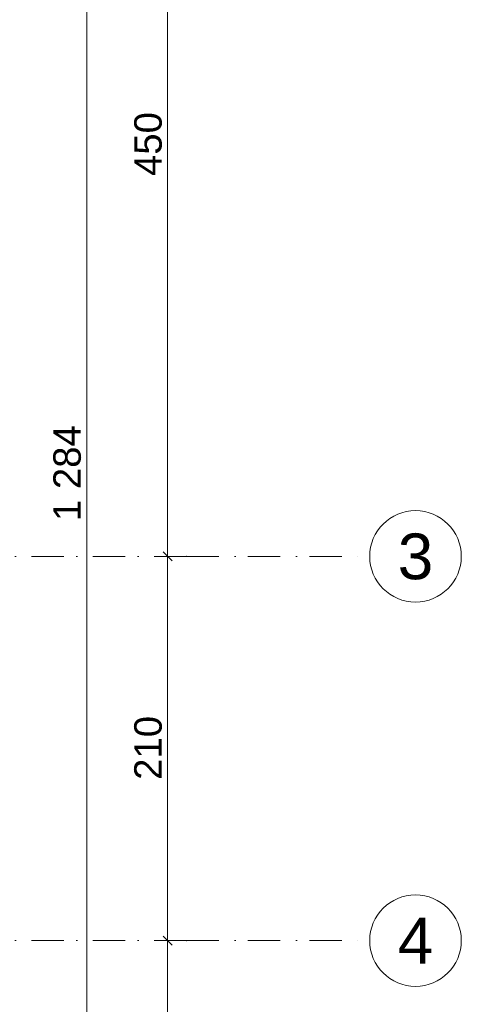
# Model space of a CAD drawing. Header units: millimetres. Extents: x -126905 to -83905, y -179170 to 5194.
# Tile 52 of 56: x -93833 to -91422, y -100315 to -94934. Entities that reach past the tile are written whole.
import ezdxf
from ezdxf.enums import TextEntityAlignment as Align

# ---------------------------------------------------------------- set-up
doc = ezdxf.new("R2010")
doc.units = ezdxf.units.MM
doc.header["$MEASUREMENT"] = 0
doc.linetypes.add('Kropki i Kreski', pattern=[335.138881, 176.388884, -88.194442, 0, -70.555556])
doc.layers.add('Nowe_Osie', color=7, linetype='Continuous')
doc.layers.add('Nowe_Wymiarowanie - Ogólne', color=7, linetype='Continuous')
for name, color, linetype, lineweight in [('Nowe_Osie_Nr_pióra__3', 7, 'Continuous', 13), ('Nowe_Osie_Nr_pióra__4', 8, 'Continuous', 13), ('Nowe_Wymiarowanie - Ogólne_Nr_pióra__42', 8, 'Continuous', 25)]:
    doc.layers.add(name, color=color, linetype=linetype, lineweight=lineweight)
doc.layers.add('Nowe_Wymiarowanie - Ogólne_Nr_pióra__81', color=7, linetype='Continuous', lineweight=13, true_color=0x6a6a6a)
doc.styles.add('STYL_AUTOMATYCZNY_1', font='arial.ttf')
doc.dimstyles.new('STYL_AUTOMATYCZNY__1', dxfattribs={"dimtxt": 150, "dimasz": 47.5, "dimexe": 0.18, "dimexo": 0.0625, "dimgap": 0, "dimtad": 1, "dimdec": 0, "dimlfac": 0.1, "dimzin": 0, "dimdsep": 46, "dimtxsty": 'STYL_AUTOMATYCZNY_1', "dimblk": 'ARROWHEAD_6', "dimblk1": 'ARROWHEAD_6', "dimblk2": 'ARROWHEAD_6', "dimcen": 0.09, "dimse1": 1, "dimse2": 1, "dimclrd": 256, "dimclre": 256, "dimclrt": 8, "dimazin": 0, "dimtfac": 1, "dimtdec": 4, "dimtmove": 0, "dimatfit": 3, "dimfxl": 0, "dimtolj": 1, "dimtzin": 0, "dimarcsym": 0})

# ---------------------------------------------------------------- blocks, each defined once
blk = doc.blocks.new('Standardowy znacznik osi_5')
at = {"layer": 'Nowe_Osie_Nr_pióra__3', "color": 7, "linetype": 'Continuous', "lineweight": 13, "flags": 128}
blk.add_lwpolyline([(0, 0, 1), (-500, 0, 1)], format="xyb", close=True, dxfattribs=at)
at = {"layer": 'Nowe_Osie_Nr_pióra__4', "color": 8, "linetype": 'Kropki i Kreski', "lineweight": 13}
for q in [(0, 0), (32849.3, 0)]:
    blk.add_line((1000, 0), q, dxfattribs=at)
blk.add_point((1000, 0), dxfattribs=at)
blk.add_point((1000, 0), dxfattribs=at)
at = {"layer": 'Nowe_Osie_Nr_pióra__4', "color": 8, "lineweight": 13, "style": 'STYL_AUTOMATYCZNY_1'}
for tag, p in [('AC_MarkerText_1_0', (-250, -239.3)), ('AC_MarkerText_1_1', (34099.3, -239.3))]:
    blk.add_attdef(tag, text='', height=250, rotation=180, dxfattribs=at).set_placement(p, align=Align.TOP_CENTER)
blk = doc.blocks.new('*D193')
at = {"layer": 'Nowe_Wymiarowanie - Ogólne_Nr_pióra__81', "color": 251, "linetype": 'Continuous', "lineweight": 13, "true_color": 0x6a6a6a}
for p, q in [((-93442.5, -91021.6), (-93492.5, -90971.6)), ((-93467.5, -90959.1), (-93467.5, -90996.6)), ((-93514.4, -90996.6), (-93420.7, -90996.6)), ((-93467.5, -90996.6), (-93467.5, -103836.6)), ((-93514.4, -103836.6), (-93420.7, -103836.6)), ((-93492.5, -103811.6), (-93442.5, -103861.6)), ((-93467.5, -103836.6), (-93467.5, -103874.1))]:
    blk.add_line(p, q, dxfattribs=at)
at = {"layer": 'Nowe_Wymiarowanie - Ogólne_Nr_pióra__42', "color": 8, "lineweight": 25, "insert": (-93497.5, -97674), "char_height": 150, "attachment_point": 7, "rotation": 90, "style": 'STYL_AUTOMATYCZNY_1'}
blk.add_mtext('\\A1;{\\pql;\\fArial|b0|i0|c238|p0;\\W1.000000;1\xa0284}', dxfattribs=at)
blk = doc.blocks.new('ARROWHEAD_6')
at = {"color": 0, "linetype": 'Continuous', "lineweight": 0}
for p, q in [((0, 0), (-1, 0)), ((-0.5, -0.5), (0.5, 0.5))]:
    blk.add_line(p, q, dxfattribs=at)
blk = doc.blocks.new('*D316')
at = {"layer": 'Nowe_Wymiarowanie - Ogólne_Nr_pióra__81', "color": 251, "linetype": 'Continuous', "lineweight": 13, "true_color": 0x6a6a6a}
for p, q in [((-92978.7, -99966.6), (-93072.5, -99966.6)), ((-93050.6, -99941.6), (-93000.6, -99991.6)), ((-93025.6, -102966.6), (-93025.6, -99966.6)), ((-92978.7, -102966.6), (-93072.5, -102966.6)), ((-93050.6, -102941.6), (-93000.6, -102991.6))]:
    blk.add_line(p, q, dxfattribs=at)
at = {"layer": 'Nowe_Wymiarowanie - Ogólne_Nr_pióra__42', "color": 8, "lineweight": 25, "insert": (-93055.6, -101638.2), "char_height": 150, "attachment_point": 7, "rotation": 90, "style": 'STYL_AUTOMATYCZNY_1'}
blk.add_mtext('\\A1;{\\pql;\\fArial|b0|i0|c238|p0;\\W1.000000;300}', dxfattribs=at)
blk = doc.blocks.new('*D317')
at = {"layer": 'Nowe_Wymiarowanie - Ogólne_Nr_pióra__81', "color": 251, "linetype": 'Continuous', "lineweight": 13, "true_color": 0x6a6a6a}
for p, q in [((-92978.7, -97866.6), (-93072.5, -97866.6)), ((-93050.6, -97841.6), (-93000.6, -97891.6)), ((-93025.6, -99966.6), (-93025.6, -97866.6)), ((-92978.7, -99966.6), (-93072.5, -99966.6)), ((-93050.6, -99941.6), (-93000.6, -99991.6))]:
    blk.add_line(p, q, dxfattribs=at)
at = {"layer": 'Nowe_Wymiarowanie - Ogólne_Nr_pióra__42', "color": 8, "lineweight": 25, "insert": (-93055.6, -99088.2), "char_height": 150, "attachment_point": 7, "rotation": 90, "style": 'STYL_AUTOMATYCZNY_1'}
blk.add_mtext('\\A1;{\\pql;\\fArial|b0|i0|c238|p0;\\W1.000000;210}', dxfattribs=at)
blk = doc.blocks.new('*D318')
at = {"layer": 'Nowe_Wymiarowanie - Ogólne_Nr_pióra__81', "color": 251, "linetype": 'Continuous', "lineweight": 13, "true_color": 0x6a6a6a}
for p, q in [((-93050.6, -93341.6), (-93000.6, -93391.6)), ((-92978.7, -93366.6), (-93072.5, -93366.6)), ((-93025.6, -97866.6), (-93025.6, -93366.6)), ((-92978.7, -97866.6), (-93072.5, -97866.6)), ((-93050.6, -97841.6), (-93000.6, -97891.6))]:
    blk.add_line(p, q, dxfattribs=at)
at = {"layer": 'Nowe_Wymiarowanie - Ogólne_Nr_pióra__42', "color": 8, "lineweight": 25, "insert": (-93055.6, -95788.2), "char_height": 150, "attachment_point": 7, "rotation": 90, "style": 'STYL_AUTOMATYCZNY_1'}
blk.add_mtext('\\A1;{\\pql;\\fArial|b0|i0|c238|p0;\\W1.000000;450}', dxfattribs=at)

msp = doc.modelspace()

# ---------------------------------------------------------------- block references
at = {"layer": 'Nowe_Osie', "color": 8, "linetype": 'Continuous', "lineweight": 15}
ref = msp.add_blockref('Standardowy znacznik osi_5', (-91921.8, -97866.6), dxfattribs=dict(at, zscale=1000, rotation=180))
ref.add_attrib('AC_MarkerText_1', '3', dxfattribs={"layer": 'Nowe_Osie_Nr_pióra__4', "color": 8, "lineweight": 13, "height": 250, "rotation": 360, "style": 'STYL_AUTOMATYCZNY_1'}).set_placement((-91671.8, -97741.6), align=Align.TOP_CENTER)
ref = msp.add_blockref('Standardowy znacznik osi_5', (-91921.8, -99966.6), dxfattribs=dict(at, zscale=1000, rotation=180))
ref.add_attrib('AC_MarkerText_1', '4', dxfattribs={"layer": 'Nowe_Osie_Nr_pióra__4', "color": 8, "lineweight": 13, "height": 250, "rotation": 360, "style": 'STYL_AUTOMATYCZNY_1'}).set_placement((-91671.8, -99841.6), align=Align.TOP_CENTER)

# ---------------------------------------------------------------- dimensions: what is measured, and where the dimension line sits
at = {"layer": 'Nowe_Wymiarowanie - Ogólne', "color": 251, "linetype": 'Continuous', "lineweight": 13, "true_color": 0x6a6a6a}
for base, p1, p2, angle, picture, middle in [((-93467.5, -103836.6), (-95439.5, -90996.6), (-95439.5, -103836.6), 270, '*D193', (-93572.5, -97416.7)), ((-93025.6, -93366.6), (-91921.8, -97866.6), (-91921.8, -93366.6), 90, '*D318', (-93130.6, -95617)), ((-93025.6, -97866.6), (-91921.8, -99966.6), (-91921.8, -97866.6), 90, '*D317', (-93130.6, -98917)), ((-93025.6, -99966.6), (-91775.7, -102966.6), (-91921.8, -99966.6), 90, '*D316', (-93130.6, -101467))]:
    dim = msp.add_linear_dim(base=base, p1=p1, p2=p2, angle=angle, dimstyle='STYL_AUTOMATYCZNY__1', dxfattribs=at)
    dim.commit()
    dim.dimension.update_dxf_attribs({"geometry": picture, "text_midpoint": middle, "dimtype": 160, "text_rotation": 90})

doc.saveas('drawing.dxf')
